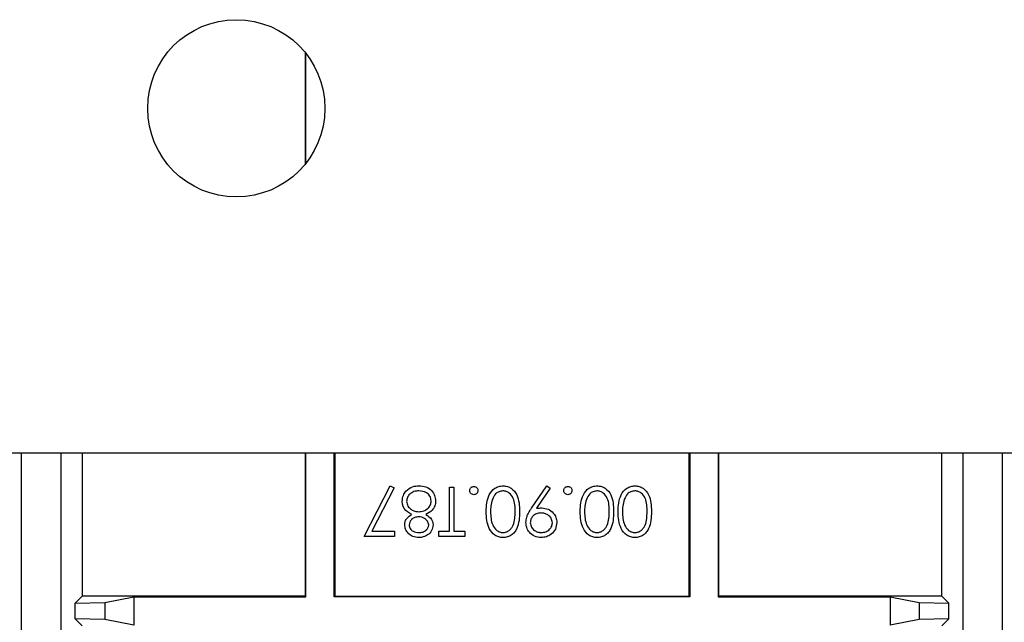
# Paper-space layout 'Blatt3' of a CAD drawing. Header units: millimetres. Extents: x 5 to 418, y 2 to 292.
# Tile 57 of 75: x 335.16 to 343.5, y 100.41 to 105.51. Entities that reach past the tile are written whole.
import ezdxf

# ---------------------------------------------------------------- set-up
doc = ezdxf.new("R2010")
doc.units = ezdxf.units.MM

psp = doc.layouts.new('Blatt3')

# ---------------------------------------------------------------- linework, layer by layer
at = {"color": 7, "linetype": 'Continuous', "lineweight": 25}
for p, q in [((337.5784, 105.2273), (337.5784, 104.2845)), ((337.5827, 104.29), (337.5827, 105.2219)), ((375.4117, 101.8392), (318.5784, 101.8392)), ((335.1784, 94.7006), (335.1784, 101.8392)), ((335.5118, 94.9506), (335.5118, 101.8392)), ((335.6892, 101.8392), (335.6892, 100.628)), ((337.5784, 101.8392), (337.5784, 100.628)), ((337.5827, 100.6236), (337.5827, 101.8392)), ((337.824, 100.6236), (337.824, 101.8392)), ((337.8284, 101.8392), (337.8284, 100.628)), ((340.8284, 100.628), (340.8284, 101.8392)), ((340.8327, 101.8392), (340.8327, 100.6236)), ((341.074, 101.8392), (341.074, 100.6236)), ((341.0784, 100.628), (341.0784, 101.8392)), ((342.9675, 100.628), (342.9675, 101.8392)), ((343.145, 101.8392), (343.145, 94.9506)), ((343.4784, 94.7006), (343.4784, 101.8392)), ((338.0784, 101.1345), (338.2974, 101.5618)), ((338.3297, 101.544), (338.1417, 101.1772)), ((338.2974, 101.5618), (338.3297, 101.544)), ((338.7995, 101.5511), (338.8369, 101.5511)), ((338.7995, 101.1772), (338.7995, 101.5511)), ((338.8369, 101.5511), (338.8369, 101.1772)), ((339.4939, 101.3742), (339.6222, 101.5618)), ((339.6521, 101.541), (339.5362, 101.3717)), ((339.6222, 101.5618), (339.6521, 101.541)), ((338.1417, 101.1772), (338.3348, 101.1772)), ((338.3348, 101.1772), (338.3348, 101.1345)), ((338.7087, 101.1772), (338.7995, 101.1772)), ((338.7087, 101.1345), (338.7087, 101.1772)), ((338.8369, 101.1772), (338.9278, 101.1772)), ((338.9278, 101.1772), (338.9278, 101.1345)), ((338.3348, 101.1345), (338.0784, 101.1345)), ((338.9278, 101.1345), (338.7087, 101.1345)), ((335.6892, 100.628), (335.631, 100.5698)), ((337.5784, 100.628), (335.6892, 100.628)), ((335.881, 100.5742), (336.1289, 100.6236)), ((336.1289, 100.6236), (337.5827, 100.6236)), ((336.1289, 100.6236), (336.1289, 100.3824)), ((337.5827, 100.6236), (337.5784, 100.628)), ((337.824, 100.6236), (337.8284, 100.628)), ((340.8327, 100.6236), (337.824, 100.6236)), ((337.8284, 100.628), (340.8284, 100.628)), ((340.8327, 100.6236), (340.8284, 100.628)), ((341.074, 100.6236), (341.0784, 100.628)), ((341.074, 100.6236), (342.5278, 100.6236)), ((342.9675, 100.628), (341.0784, 100.628)), ((342.5278, 100.6236), (342.7757, 100.5742)), ((342.5278, 100.6236), (342.5278, 100.3824)), ((342.9675, 100.628), (343.0257, 100.5698)), ((335.631, 100.5698), (335.881, 100.5742)), ((335.631, 100.4362), (335.631, 100.5698)), ((335.881, 100.5742), (335.881, 100.4318)), ((342.7757, 100.5742), (343.0257, 100.5698)), ((342.7757, 100.5742), (342.7757, 100.4318)), ((343.0257, 100.4362), (343.0257, 100.5698)), ((335.631, 100.4362), (335.6892, 100.378)), ((335.881, 100.4318), (335.631, 100.4362)), ((336.1289, 100.3824), (335.881, 100.4318)), ((342.7757, 100.4318), (342.5278, 100.3824)), ((343.0257, 100.4362), (342.7757, 100.4318)), ((343.0257, 100.4362), (342.9675, 100.378))]:
    psp.add_line(p, q, dxfattribs=at)
psp.add_circle((336.9951, 104.7559), 0.75, dxfattribs=at)
for points, knots in [([(338.3989, 101.4298), (338.4006, 101.4475), (338.4036, 101.4792), (338.4222, 101.5048), (338.4305, 101.5161)], [0, 0, 0, 0, 0.559346, 1, 1, 1, 1]), ([(338.4305, 101.5161), (338.4484, 101.5313), (338.4806, 101.5587), (338.5225, 101.5609), (338.541, 101.5618)], [0, 0, 0, 0, 0.557758, 1, 1, 1, 1]), ([(338.5406, 101.5191), (338.5263, 101.5181), (338.4976, 101.5161), (338.4631, 101.4943), (338.4403, 101.4642), (338.4376, 101.4417), (338.4363, 101.4305)], [0, 0, 0, 0, 0.280602, 0.559962, 0.78018, 1, 1, 1, 1]), ([(338.6446, 101.4344), (338.6423, 101.4483), (338.6376, 101.4762), (338.5991, 101.5129), (338.5628, 101.5167), (338.5406, 101.5191)], [0, 0, 0, 0, 0.279833, 0.560198, 1, 1, 1, 1]), ([(338.541, 101.5618), (338.5612, 101.5606), (338.6014, 101.558), (338.6484, 101.5243), (338.6767, 101.4802), (338.6802, 101.4489), (338.682, 101.4332)], [0, 0, 0, 0, 0.280545, 0.559269, 0.779816, 1, 1, 1, 1]), ([(338.9705, 101.5218), (338.9711, 101.5269), (338.9723, 101.5371), (338.9818, 101.5484), (338.9931, 101.5554), (339.0012, 101.5561), (339.0052, 101.5565)], [0, 0, 0, 0, 0.279469, 0.559358, 0.779674, 1, 1, 1, 1]), ([(339.0052, 101.487), (339.0001, 101.4876), (338.9898, 101.4888), (338.9786, 101.4983), (338.9714, 101.5096), (338.9708, 101.5177), (338.9705, 101.5218)], [0, 0, 0, 0, 0.279602, 0.559212, 0.779475, 1, 1, 1, 1]), ([(339.0052, 101.5565), (339.0103, 101.5558), (339.0205, 101.5546), (339.0318, 101.5452), (339.0388, 101.5338), (339.0396, 101.5258), (339.0399, 101.5218)], [0, 0, 0, 0, 0.279581, 0.559143, 0.779575, 1, 1, 1, 1]), ([(339.0399, 101.5218), (339.0393, 101.5166), (339.0381, 101.5064), (339.0287, 101.495), (339.0173, 101.4881), (339.0092, 101.4874), (339.0052, 101.487)], [0, 0, 0, 0, 0.279576, 0.559284, 0.779552, 1, 1, 1, 1]), ([(339.1094, 101.343), (339.1117, 101.393), (339.1152, 101.4679), (339.1718, 101.537), (339.2164, 101.5588), (339.2409, 101.5608), (339.2532, 101.5618)], [0, 0, 0, 0, 0.4994065, 0.7487427, 0.8743724, 1, 1, 1, 1]), ([(339.2519, 101.5191), (339.2406, 101.5177), (339.2178, 101.5148), (339.1826, 101.491), (339.1701, 101.464), (339.1625, 101.4475)], [0, 0, 0, 0, 0.280257, 0.560781, 1, 1, 1, 1]), ([(339.3551, 101.3428), (339.3548, 101.3817), (339.3543, 101.4401), (339.3143, 101.4969), (339.2805, 101.516), (339.2615, 101.5181), (339.2519, 101.5191)], [0, 0, 0, 0, 0.500291, 0.749086, 0.874606, 1, 1, 1, 1]), ([(339.2532, 101.5618), (339.2653, 101.5608), (339.2897, 101.5588), (339.3339, 101.537), (339.3886, 101.467), (339.391, 101.3926), (339.3925, 101.343)], [0, 0, 0, 0, 0.125551, 0.25109, 0.50025, 1, 1, 1, 1]), ([(339.7664, 101.5218), (339.767, 101.5269), (339.7682, 101.5371), (339.7777, 101.5484), (339.7891, 101.5554), (339.7971, 101.5561), (339.8011, 101.5565)], [0, 0, 0, 0, 0.2794691, 0.5593578, 0.7796739, 1, 1, 1, 1]), ([(339.8011, 101.487), (339.796, 101.4876), (339.7857, 101.4888), (339.7745, 101.4983), (339.7674, 101.5096), (339.7667, 101.5177), (339.7664, 101.5218)], [0, 0, 0, 0, 0.279602, 0.559212, 0.779475, 1, 1, 1, 1]), ([(339.8011, 101.5565), (339.8063, 101.5558), (339.8165, 101.5546), (339.8278, 101.5452), (339.8347, 101.5338), (339.8355, 101.5258), (339.8359, 101.5218)], [0, 0, 0, 0, 0.279581, 0.559143, 0.779575, 1, 1, 1, 1]), ([(339.8359, 101.5218), (339.8353, 101.5166), (339.834, 101.5064), (339.8246, 101.495), (339.8132, 101.4881), (339.8052, 101.4874), (339.8011, 101.487)], [0, 0, 0, 0, 0.2795762, 0.5592837, 0.7795524, 1, 1, 1, 1]), ([(339.9053, 101.343), (339.9076, 101.393), (339.9111, 101.4679), (339.9678, 101.537), (340.0124, 101.5588), (340.0369, 101.5608), (340.0491, 101.5618)], [0, 0, 0, 0, 0.499407, 0.748743, 0.874372, 1, 1, 1, 1]), ([(340.0479, 101.5191), (340.0365, 101.5177), (340.0137, 101.5148), (339.9786, 101.491), (339.9661, 101.464), (339.9585, 101.4475)], [0, 0, 0, 0, 0.280257, 0.560781, 1, 1, 1, 1]), ([(340.151, 101.3428), (340.1507, 101.3817), (340.1503, 101.4401), (340.1103, 101.4969), (340.0765, 101.516), (340.0574, 101.5181), (340.0479, 101.5191)], [0, 0, 0, 0, 0.500291, 0.749086, 0.874606, 1, 1, 1, 1]), ([(340.0491, 101.5618), (340.0613, 101.5608), (340.0856, 101.5588), (340.1299, 101.537), (340.1846, 101.467), (340.1869, 101.3926), (340.1884, 101.343)], [0, 0, 0, 0, 0.125551, 0.25109, 0.50025, 1, 1, 1, 1]), ([(340.2258, 101.343), (340.2282, 101.393), (340.2316, 101.4679), (340.2883, 101.537), (340.3329, 101.5588), (340.3574, 101.5608), (340.3696, 101.5618)], [0, 0, 0, 0, 0.4994065, 0.7487427, 0.8743724, 1, 1, 1, 1]), ([(340.3684, 101.5191), (340.357, 101.5177), (340.3342, 101.5148), (340.2991, 101.491), (340.2866, 101.464), (340.279, 101.4475)], [0, 0, 0, 0, 0.280257, 0.560781, 1, 1, 1, 1]), ([(340.4716, 101.3428), (340.4712, 101.3817), (340.4708, 101.4401), (340.4308, 101.4969), (340.397, 101.516), (340.3779, 101.5181), (340.3684, 101.5191)], [0, 0, 0, 0, 0.500291, 0.749086, 0.874606, 1, 1, 1, 1]), ([(340.3696, 101.5618), (340.3818, 101.5608), (340.4061, 101.5588), (340.4504, 101.537), (340.5051, 101.467), (340.5074, 101.3926), (340.5089, 101.343)], [0, 0, 0, 0, 0.125551, 0.25109, 0.50025, 1, 1, 1, 1]), ([(338.4794, 101.319), (338.4558, 101.3333), (338.4229, 101.3533), (338.4013, 101.3979), (338.3997, 101.4191), (338.3989, 101.4298)], [0, 0, 0, 0, 0.558271, 0.779089, 1, 1, 1, 1]), ([(338.4363, 101.4305), (338.4387, 101.4167), (338.4437, 101.3889), (338.4732, 101.3614), (338.5053, 101.3451), (338.5272, 101.3436), (338.5382, 101.3428)], [0, 0, 0, 0, 0.278303, 0.558509, 0.779146, 1, 1, 1, 1]), ([(338.5382, 101.3428), (338.5529, 101.344), (338.5821, 101.3465), (338.6166, 101.3699), (338.6404, 101.4), (338.6432, 101.423), (338.6446, 101.4344)], [0, 0, 0, 0, 0.2802829, 0.5601377, 0.7802983, 1, 1, 1, 1]), ([(338.682, 101.4332), (338.6807, 101.4193), (338.6779, 101.3914), (338.6499, 101.3482), (338.6188, 101.3301), (338.5998, 101.319)], [0, 0, 0, 0, 0.279987, 0.559901, 1, 1, 1, 1]), ([(339.1625, 101.4475), (339.1572, 101.4283), (339.1477, 101.394), (339.1471, 101.3585), (339.1468, 101.3428)], [0, 0, 0, 0, 0.559599, 1, 1, 1, 1]), ([(339.9585, 101.4475), (339.9532, 101.4283), (339.9437, 101.394), (339.943, 101.3585), (339.9427, 101.3428)], [0, 0, 0, 0, 0.559599, 1, 1, 1, 1]), ([(340.279, 101.4475), (340.2737, 101.4283), (340.2642, 101.394), (340.2635, 101.3585), (340.2632, 101.3428)], [0, 0, 0, 0, 0.559599, 1, 1, 1, 1]), ([(339.2532, 101.1238), (339.2409, 101.1248), (339.2164, 101.1267), (339.1717, 101.1485), (339.1154, 101.218), (339.1118, 101.293), (339.1094, 101.343)], [0, 0, 0, 0, 0.1256, 0.251197, 0.500581, 1, 1, 1, 1]), ([(339.1468, 101.3428), (339.1483, 101.3041), (339.1506, 101.2462), (339.1896, 101.1889), (339.2233, 101.1695), (339.2424, 101.1675), (339.2519, 101.1665)], [0, 0, 0, 0, 0.500072, 0.749021, 0.874598, 1, 1, 1, 1]), ([(339.2519, 101.1665), (339.2615, 101.1675), (339.2806, 101.1694), (339.3059, 101.184), (339.3262, 101.2045), (339.3537, 101.2553), (339.3545, 101.3039), (339.3551, 101.3428)], [0, 0, 0, 0, 0.125139, 0.250418, 0.375519, 0.500847, 1, 1, 1, 1]), ([(339.3925, 101.343), (339.3909, 101.2932), (339.3889, 101.2309), (339.35, 101.1684), (339.323, 101.1435), (339.2897, 101.1268), (339.2654, 101.1248), (339.2532, 101.1238)], [0, 0, 0, 0, 0.498702, 0.624177, 0.749467, 0.874745, 1, 1, 1, 1]), ([(339.4459, 101.2518), (339.4474, 101.2669), (339.4499, 101.2918), (339.4636, 101.324), (339.4777, 101.3497), (339.4885, 101.366), (339.4939, 101.3742)], [0, 0, 0, 0, 0.3392949, 0.5594254, 0.7796947, 1, 1, 1, 1]), ([(339.5362, 101.3717), (339.5444, 101.3727), (339.5589, 101.3744), (339.5736, 101.3747), (339.58, 101.3748)], [0, 0, 0, 0, 0.559944, 1, 1, 1, 1]), ([(339.58, 101.3748), (339.5986, 101.3729), (339.6357, 101.3689), (339.6777, 101.336), (339.7038, 101.2952), (339.7064, 101.266), (339.7077, 101.2514)], [0, 0, 0, 0, 0.279814, 0.559489, 0.779635, 1, 1, 1, 1]), ([(340.0491, 101.1238), (340.0369, 101.1248), (340.0123, 101.1267), (339.9676, 101.1485), (339.9113, 101.218), (339.9077, 101.293), (339.9053, 101.343)], [0, 0, 0, 0, 0.1256, 0.251197, 0.500581, 1, 1, 1, 1]), ([(339.9427, 101.3428), (339.9443, 101.3041), (339.9466, 101.2462), (339.9856, 101.1889), (340.0193, 101.1695), (340.0383, 101.1675), (340.0479, 101.1665)], [0, 0, 0, 0, 0.500072, 0.749021, 0.874598, 1, 1, 1, 1]), ([(340.0479, 101.1665), (340.0574, 101.1675), (340.0765, 101.1694), (340.1019, 101.184), (340.1221, 101.2045), (340.1497, 101.2553), (340.1504, 101.3039), (340.151, 101.3428)], [0, 0, 0, 0, 0.1251388, 0.2504182, 0.3755189, 0.5008471, 1, 1, 1, 1]), ([(340.1884, 101.343), (340.1868, 101.2932), (340.1848, 101.2309), (340.146, 101.1684), (340.1189, 101.1435), (340.0857, 101.1268), (340.0613, 101.1248), (340.0491, 101.1238)], [0, 0, 0, 0, 0.498702, 0.624177, 0.749467, 0.874745, 1, 1, 1, 1]), ([(340.3696, 101.1238), (340.3574, 101.1248), (340.3328, 101.1267), (340.2881, 101.1485), (340.2318, 101.218), (340.2282, 101.293), (340.2258, 101.343)], [0, 0, 0, 0, 0.1256001, 0.2511969, 0.5005813, 1, 1, 1, 1]), ([(340.2632, 101.3428), (340.2648, 101.3041), (340.2671, 101.2462), (340.3061, 101.1889), (340.3398, 101.1695), (340.3589, 101.1675), (340.3684, 101.1665)], [0, 0, 0, 0, 0.500072, 0.749021, 0.874598, 1, 1, 1, 1]), ([(340.3684, 101.1665), (340.3779, 101.1675), (340.3971, 101.1694), (340.4224, 101.184), (340.4426, 101.2045), (340.4702, 101.2553), (340.4709, 101.3039), (340.4716, 101.3428)], [0, 0, 0, 0, 0.125139, 0.250418, 0.375519, 0.500847, 1, 1, 1, 1]), ([(340.5089, 101.343), (340.5073, 101.2932), (340.5053, 101.2309), (340.4665, 101.1684), (340.4394, 101.1435), (340.4062, 101.1268), (340.3818, 101.1248), (340.3696, 101.1238)], [0, 0, 0, 0, 0.498702, 0.6241765, 0.7494675, 0.8747453, 1, 1, 1, 1]), ([(338.4203, 101.2319), (338.4212, 101.2423), (338.4231, 101.263), (338.4428, 101.2959), (338.4656, 101.3102), (338.4794, 101.319)], [0, 0, 0, 0, 0.280159, 0.560243, 1, 1, 1, 1]), ([(338.5391, 101.3001), (338.5281, 101.2989), (338.506, 101.2965), (338.4792, 101.2796), (338.4617, 101.2564), (338.459, 101.2391), (338.4577, 101.2305)], [0, 0, 0, 0, 0.280237, 0.560145, 0.780435, 1, 1, 1, 1]), ([(338.6233, 101.2313), (338.6209, 101.2423), (338.6163, 101.2645), (338.5915, 101.2855), (338.5655, 101.2981), (338.5479, 101.2994), (338.5391, 101.3001)], [0, 0, 0, 0, 0.277721, 0.558224, 0.779072, 1, 1, 1, 1]), ([(338.5998, 101.319), (338.6177, 101.3071), (338.6427, 101.2906), (338.6585, 101.2555), (338.66, 101.239), (338.6607, 101.2307)], [0, 0, 0, 0, 0.557752, 0.778932, 1, 1, 1, 1]), ([(339.575, 101.1238), (339.5561, 101.126), (339.5182, 101.1305), (339.4753, 101.1645), (339.4504, 101.2072), (339.4474, 101.237), (339.4459, 101.2518)], [0, 0, 0, 0, 0.27973, 0.559163, 0.779612, 1, 1, 1, 1]), ([(339.5731, 101.3321), (339.5603, 101.3311), (339.5346, 101.329), (339.5046, 101.3076), (339.4862, 101.2795), (339.4843, 101.2594), (339.4833, 101.2493)], [0, 0, 0, 0, 0.280319, 0.55953, 0.779753, 1, 1, 1, 1]), ([(339.6703, 101.2493), (339.6682, 101.2626), (339.6639, 101.2892), (339.6354, 101.3152), (339.6044, 101.33), (339.5836, 101.3314), (339.5731, 101.3321)], [0, 0, 0, 0, 0.278472, 0.558424, 0.779098, 1, 1, 1, 1]), ([(339.7077, 101.2514), (339.7054, 101.2322), (339.7008, 101.1937), (339.664, 101.1519), (339.6202, 101.128), (339.5901, 101.1252), (339.575, 101.1238)], [0, 0, 0, 0, 0.279538, 0.558851, 0.779452, 1, 1, 1, 1]), ([(338.5385, 101.1238), (338.5219, 101.1256), (338.4887, 101.1293), (338.4498, 101.1568), (338.4251, 101.1928), (338.4219, 101.2188), (338.4203, 101.2319)], [0, 0, 0, 0, 0.279929, 0.559623, 0.779946, 1, 1, 1, 1]), ([(338.4577, 101.2305), (338.4599, 101.2197), (338.4644, 101.1983), (338.4951, 101.1706), (338.5234, 101.1681), (338.5406, 101.1665)], [0, 0, 0, 0, 0.278971, 0.559919, 1, 1, 1, 1]), ([(338.6607, 101.2307), (338.6577, 101.214), (338.6518, 101.1806), (338.6174, 101.146), (338.5782, 101.127), (338.5518, 101.1248), (338.5385, 101.1238)], [0, 0, 0, 0, 0.278806, 0.558457, 0.77916, 1, 1, 1, 1]), ([(338.5406, 101.1665), (338.5516, 101.1673), (338.5734, 101.1687), (338.6003, 101.1841), (338.6197, 101.2055), (338.6221, 101.2227), (338.6233, 101.2313)], [0, 0, 0, 0, 0.280651, 0.560566, 0.78062, 1, 1, 1, 1]), ([(339.4833, 101.2493), (339.4852, 101.2363), (339.4891, 101.2103), (339.5162, 101.1839), (339.5463, 101.1687), (339.5667, 101.1672), (339.577, 101.1665)], [0, 0, 0, 0, 0.2787219, 0.5585693, 0.7791712, 1, 1, 1, 1]), ([(339.577, 101.1665), (339.5899, 101.1678), (339.6159, 101.1703), (339.6465, 101.1913), (339.6669, 101.2187), (339.6692, 101.2391), (339.6703, 101.2493)], [0, 0, 0, 0, 0.280092, 0.560011, 0.780131, 1, 1, 1, 1])]:
    psp.add_open_spline(points, degree=3, knots=knots, dxfattribs=at)

doc.saveas('drawing.dxf')
